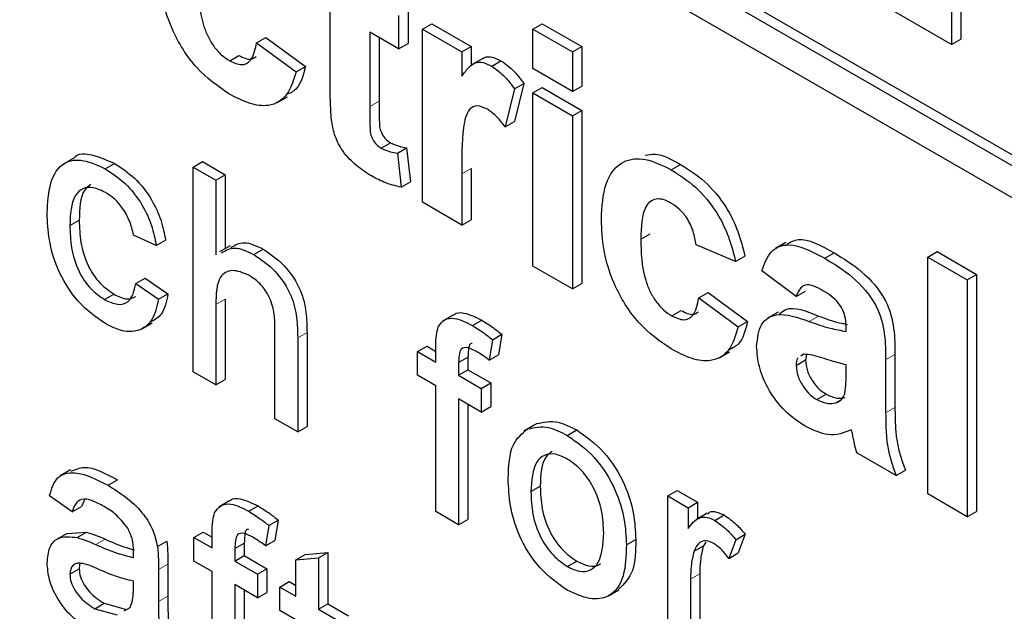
# Paper-space layout 'Blatt2' of a CAD drawing. Header units: millimetres. Extents: x 5 to 418, y 2 to 292.
# Tile 24 of 124: x 115.538 to 116.782, y 175.286 to 176.034. Entities that reach past the tile are written whole.
import ezdxf

# ---------------------------------------------------------------- set-up
doc = ezdxf.new("R2010")
doc.units = ezdxf.units.MM

psp = doc.layouts.new('Blatt2')

# ---------------------------------------------------------------- linework, layer by layer
at = {"color": 7, "linetype": 'Continuous', "lineweight": 25}
for p, q in [((113.7367, 177.6269), (118.1914, 175.0552)), ((113.7249, 177.6201), (118.1914, 175.0416)), ((118.1914, 175.0008), (113.7249, 177.5793)), ((116.7267, 176.4859), (116.7267, 176.0096)), ((116.7149, 176.4791), (116.7149, 176.0028)), ((115.9305, 175.9501), (115.9305, 176.047)), ((116.0287, 176.0461), (116.0287, 176.0039)), ((116.7149, 176.0028), (116.6356, 176.0486)), ((116.0169, 176.0393), (116.0169, 175.9971)), ((116.0468, 176.022), (116.0586, 176.0288)), ((116.0468, 175.8033), (116.0468, 176.022)), ((116.0468, 176.022), (116.0967, 175.9933)), ((116.0586, 176.0288), (116.1085, 176.0001)), ((116.1864, 176.0221), (116.1982, 176.0289)), ((116.1864, 175.9722), (116.1864, 176.0221)), ((116.1864, 176.0221), (116.2363, 175.9933)), ((116.1982, 176.0289), (116.2481, 176.0001)), ((115.8374, 176.0048), (115.8492, 176.0116)), ((115.8492, 176.0116), (115.8991, 175.9751)), ((116.0169, 175.9971), (115.9804, 176.0182)), ((115.9804, 176.0182), (115.9804, 175.9242)), ((115.9921, 176.0114), (115.9921, 175.931)), ((116.7149, 176.0028), (116.7267, 176.0096)), ((115.8374, 176.0048), (115.8873, 175.9683)), ((116.0169, 175.9971), (116.0287, 176.0039)), ((116.0967, 175.9933), (116.1085, 176.0001)), ((116.1085, 176.0001), (116.1085, 175.9759)), ((116.2363, 175.9933), (116.2481, 176.0001)), ((116.2481, 176.0001), (116.2481, 175.9502)), ((115.8035, 175.9821), (115.8152, 175.9889)), ((116.0967, 175.9933), (116.0967, 175.9627)), ((116.123, 175.9851), (116.1098, 175.9775)), ((116.2363, 175.9933), (116.2363, 175.9434)), ((115.8873, 175.9683), (115.8991, 175.9751)), ((116.1344, 175.9754), (116.1461, 175.9822)), ((116.2363, 175.9434), (116.1864, 175.9722)), ((116.1632, 175.9466), (116.1515, 175.8986)), ((116.1632, 175.9466), (116.175, 175.9534)), ((116.175, 175.9534), (116.1633, 175.9054)), ((116.1864, 175.9415), (116.1982, 175.9483)), ((116.1982, 175.9483), (116.2481, 175.9195)), ((116.2363, 175.9434), (116.2481, 175.9502)), ((115.8631, 175.9291), (115.8764, 175.9368)), ((116.1864, 175.9415), (116.2363, 175.9127)), ((116.1864, 175.7227), (116.1864, 175.9415)), ((116.2363, 175.9127), (116.2481, 175.9195)), ((116.2363, 175.9127), (116.2363, 175.6939)), ((116.2481, 175.9195), (116.2481, 175.7007)), ((116.1515, 175.8986), (116.1633, 175.9054)), ((115.9946, 175.8718), (116.0064, 175.8786)), ((116.0153, 175.8654), (116.027, 175.8722)), ((116.027, 175.8722), (116.032, 175.8292)), ((115.6065, 175.8593), (115.5933, 175.8517)), ((116.0153, 175.8654), (116.0202, 175.8224)), ((115.6464, 175.8456), (115.6582, 175.8524)), ((115.7573, 175.8479), (115.7691, 175.8547)), ((115.7573, 175.5893), (115.7573, 175.8479)), ((115.7573, 175.8479), (115.786, 175.8313)), ((115.7691, 175.8547), (115.7978, 175.8381)), ((116.3612, 175.8444), (116.373, 175.8512)), ((115.786, 175.8313), (115.7978, 175.8381)), ((115.7978, 175.8381), (115.7978, 175.7447)), ((116.0967, 175.8394), (116.0967, 175.7745)), ((116.1085, 175.8462), (116.1085, 175.7813)), ((115.786, 175.8313), (115.786, 175.7369)), ((116.0202, 175.8224), (116.032, 175.8292)), ((116.0967, 175.7745), (116.0468, 175.8033)), ((115.6017, 175.7738), (115.6135, 175.7806)), ((116.0967, 175.7745), (116.1085, 175.7813)), ((115.7108, 175.7488), (115.6821, 175.762)), ((116.3227, 175.7566), (116.3345, 175.7634)), ((115.7108, 175.7488), (115.7226, 175.7556)), ((115.8041, 175.7483), (115.7908, 175.7407)), ((116.4424, 175.7284), (116.3925, 175.7495)), ((116.506, 175.7526), (116.4927, 175.7449)), ((115.834, 175.7373), (115.8458, 175.7441)), ((116.4424, 175.7284), (116.4542, 175.7352)), ((116.5549, 175.7326), (116.5667, 175.7394)), ((116.685, 175.7342), (116.6968, 175.741)), ((116.6968, 175.741), (116.7467, 175.7122)), ((116.2363, 175.6939), (116.1864, 175.7227)), ((116.685, 175.4348), (116.685, 175.7342)), ((116.685, 175.7342), (116.7349, 175.7054)), ((116.5188, 175.6843), (116.4756, 175.7169)), ((116.7349, 175.7054), (116.7467, 175.7122)), ((116.7467, 175.7122), (116.7467, 175.4128)), ((115.685, 175.7007), (115.6968, 175.7075)), ((115.685, 175.7007), (115.7137, 175.6808)), ((115.6968, 175.7075), (115.7255, 175.6876)), ((116.2363, 175.6939), (116.2481, 175.7007)), ((116.7349, 175.7054), (116.7349, 175.406)), ((115.6455, 175.6804), (115.6573, 175.6872)), ((115.7137, 175.6808), (115.7255, 175.6876)), ((116.3959, 175.6824), (116.4076, 175.6892)), ((116.4076, 175.6892), (116.4575, 175.6527)), ((116.5188, 175.6843), (116.5306, 175.6911)), ((115.786, 175.6741), (115.786, 175.5728)), ((115.7978, 175.6809), (115.7978, 175.5796)), ((116.3959, 175.6824), (116.4457, 175.6459)), ((116.0858, 175.6609), (116.0725, 175.6533)), ((116.3619, 175.6598), (116.3737, 175.6666)), ((116.496, 175.6647), (116.4828, 175.657)), ((115.6925, 175.6433), (115.7058, 175.651)), ((116.11, 175.6476), (116.1218, 175.6544)), ((116.4457, 175.6459), (116.4575, 175.6527)), ((115.8607, 175.5297), (115.8607, 175.6471)), ((115.9012, 175.639), (115.9012, 175.5199)), ((116.1354, 175.6297), (116.1472, 175.6365)), ((116.1472, 175.6365), (116.1431, 175.6106)), ((116.582, 175.6402), (116.582, 175.6456)), ((115.8894, 175.6322), (115.8894, 175.5131)), ((116.1354, 175.6297), (116.1313, 175.6038)), ((116.0409, 175.6146), (116.0527, 175.6214)), ((116.0409, 175.5847), (116.0409, 175.6146)), ((116.0409, 175.6146), (116.0639, 175.6013)), ((116.0527, 175.6214), (116.0639, 175.6149)), ((116.0639, 175.6013), (116.0639, 175.6205)), ((116.1313, 175.6038), (116.1431, 175.6106)), ((116.4215, 175.6067), (116.4348, 175.6144)), ((116.528, 175.6113), (116.5249, 175.609)), ((116.5321, 175.6109), (116.5306, 175.6041)), ((116.6436, 175.6111), (116.6436, 175.5439)), ((116.0926, 175.6008), (116.1044, 175.6076)), ((116.0926, 175.6008), (116.0926, 175.5847)), ((116.1044, 175.6076), (116.1044, 175.5915)), ((116.5188, 175.5973), (116.5306, 175.6041)), ((116.582, 175.5871), (116.582, 175.5979)), ((116.6319, 175.6043), (116.6319, 175.5371)), ((115.786, 175.5728), (115.7573, 175.5893)), ((116.0926, 175.5847), (116.1044, 175.5915)), ((116.1044, 175.5915), (116.1331, 175.575)), ((115.786, 175.5728), (115.7978, 175.5796)), ((116.0639, 175.5715), (116.0409, 175.5847)), ((116.0926, 175.5847), (116.1213, 175.5682)), ((116.1213, 175.5682), (116.1331, 175.575)), ((116.1331, 175.575), (116.1331, 175.5451)), ((116.0639, 175.4124), (116.0639, 175.5715)), ((116.1213, 175.5682), (116.1213, 175.5383)), ((116.5449, 175.5541), (116.5567, 175.5609)), ((116.1213, 175.5383), (116.0926, 175.5549)), ((116.0926, 175.5549), (116.0926, 175.3958)), ((116.569, 175.5499), (116.5747, 175.5532)), ((116.1044, 175.5481), (116.1044, 175.4026)), ((116.1213, 175.5383), (116.1331, 175.5451)), ((115.8894, 175.5131), (115.8607, 175.5297)), ((116.1798, 175.5169), (116.1916, 175.5237)), ((115.8894, 175.5131), (115.9012, 175.5199)), ((116.1882, 175.5219), (116.175, 175.5143)), ((116.2299, 175.5088), (116.2417, 175.5156)), ((116.6452, 175.4579), (116.5953, 175.4866)), ((115.6026, 175.4652), (115.5893, 175.4576)), ((116.6452, 175.4579), (116.6569, 175.4647)), ((115.65, 175.4457), (115.6618, 175.4525)), ((116.1839, 175.4377), (116.1957, 175.4445)), ((116.3567, 175.4323), (116.3685, 175.4391)), ((116.3685, 175.4391), (116.3943, 175.4242)), ((115.6046, 175.4123), (115.5759, 175.4322)), ((115.6201, 175.4273), (115.6164, 175.4191)), ((115.8033, 175.4262), (115.7901, 175.4186)), ((116.3567, 175.2433), (116.3567, 175.4323)), ((116.3567, 175.4323), (116.3826, 175.4173)), ((116.3826, 175.4173), (116.3943, 175.4242)), ((116.3943, 175.4242), (116.3943, 175.4034)), ((116.7349, 175.406), (116.685, 175.4348)), ((115.6046, 175.4123), (115.6164, 175.4191)), ((115.8275, 175.4129), (115.8393, 175.4197)), ((116.0926, 175.3958), (116.0639, 175.4124)), ((116.3826, 175.4173), (116.3826, 175.391)), ((116.7349, 175.406), (116.7467, 175.4128)), ((115.8529, 175.395), (115.8647, 175.4018)), ((115.8647, 175.4018), (115.8607, 175.3759)), ((116.0926, 175.3958), (116.1044, 175.4026)), ((116.4065, 175.4103), (116.3932, 175.4027)), ((116.416, 175.4014), (116.4278, 175.4082)), ((115.7584, 175.3798), (115.7702, 175.3866)), ((115.7702, 175.3866), (115.7814, 175.3802)), ((115.8529, 175.395), (115.8489, 175.3691)), ((115.5982, 175.385), (115.585, 175.3774)), ((115.5982, 175.385), (115.6228, 175.3865)), ((115.6111, 175.3797), (115.6228, 175.3865)), ((115.7123, 175.3684), (115.7241, 175.3752)), ((115.7584, 175.35), (115.7584, 175.3798)), ((115.7584, 175.3798), (115.7814, 175.3666)), ((115.7814, 175.3666), (115.7814, 175.3858)), ((115.8489, 175.3691), (115.8607, 175.3759)), ((116.3045, 175.3706), (116.3163, 175.3774)), ((116.4428, 175.377), (116.4339, 175.3534)), ((116.4428, 175.377), (116.4546, 175.3838)), ((116.4546, 175.3838), (116.4457, 175.3602)), ((115.8101, 175.366), (115.8219, 175.3728)), ((115.8101, 175.366), (115.8101, 175.35)), ((115.8219, 175.3728), (115.8219, 175.3568)), ((116.3899, 175.3624), (116.4017, 175.3692)), ((116.4049, 175.374), (116.4017, 175.3692)), ((115.7814, 175.3368), (115.7584, 175.35)), ((115.8101, 175.35), (115.8219, 175.3568)), ((115.8101, 175.35), (115.8388, 175.3334)), ((115.8219, 175.3568), (115.8506, 175.3402)), ((115.8871, 175.3516), (115.8989, 175.3584)), ((115.8871, 175.3516), (115.9158, 175.3539)), ((115.8871, 175.3056), (115.8871, 175.3516)), ((115.8989, 175.3584), (115.9276, 175.3607)), ((115.9158, 175.3539), (115.9276, 175.3607)), ((115.9158, 175.3539), (115.9158, 175.289)), ((115.9276, 175.3607), (115.9276, 175.2958)), ((116.2299, 175.343), (116.2417, 175.3498)), ((116.4339, 175.3534), (116.4457, 175.3602)), ((115.6017, 175.3333), (115.6135, 175.3401)), ((115.7137, 175.3392), (115.7137, 175.2988)), ((115.7255, 175.346), (115.7255, 175.3056)), ((115.8388, 175.3334), (115.8506, 175.3402)), ((115.8506, 175.3402), (115.8506, 175.3104)), ((115.682, 175.3149), (115.6821, 175.3245)), ((115.7814, 175.1776), (115.7814, 175.3368)), ((115.8388, 175.3334), (115.8388, 175.3036)), ((116.3854, 175.3271), (116.3854, 175.2267)), ((116.3972, 175.3339), (116.3972, 175.2335)), ((115.8388, 175.3036), (115.8101, 175.3202)), ((115.8101, 175.3202), (115.8101, 175.1611)), ((115.8219, 175.3134), (115.8219, 175.1679)), ((115.867, 175.3172), (115.8788, 175.324)), ((115.867, 175.2874), (115.867, 175.3172)), ((115.867, 175.3172), (115.8871, 175.3056)), ((115.8788, 175.324), (115.8871, 175.3192)), ((116.2817, 175.3059), (116.295, 175.3136)), ((115.8388, 175.3036), (115.8506, 175.3104)), ((115.6331, 175.2898), (115.6449, 175.2966)), ((115.6331, 175.2898), (115.6614, 175.282)), ((115.6449, 175.2966), (115.6731, 175.2888)), ((115.6703, 175.287), (115.6777, 175.2912)), ((115.8871, 175.2758), (115.867, 175.2874)), ((115.9158, 175.289), (115.9276, 175.2958)), ((115.9158, 175.289), (115.9416, 175.2741)), ((115.9276, 175.2958), (115.9534, 175.2809))]:
    psp.add_line(p, q, dxfattribs=at)
at = {"color": 7, "linetype": 'Continuous', "lineweight": 18}
for p, q in [((115.9804, 175.9242), (115.9921, 175.931)), ((116.0967, 175.8394), (116.1085, 175.8462)), ((115.786, 175.6741), (115.7978, 175.6809)), ((116.5353, 175.6528), (116.547, 175.6596)), ((115.8894, 175.6322), (115.9012, 175.639)), ((116.6319, 175.6043), (116.6436, 175.6111)), ((116.6319, 175.5371), (116.6436, 175.5439)), ((115.6346, 175.3708), (115.6464, 175.3776)), ((115.7137, 175.3392), (115.7255, 175.346)), ((116.3854, 175.3271), (116.3972, 175.3339)), ((115.7137, 175.2988), (115.7255, 175.3056))]:
    psp.add_line(p, q, dxfattribs=at)
psp.add_arc((111.2455, 168.2923), 7.9725, 50.30384, 69.70154, dxfattribs=at)
at = {"color": 7, "linetype": 'Continuous', "lineweight": 25}
for points, knots in [([(115.8024, 175.9405), (115.7884, 175.9502), (115.7604, 175.9696), (115.73, 176.0189), (115.7162, 176.0655), (115.715, 176.0914), (115.7144, 176.1044)], [0, 0, 0, 0, 0.279707, 0.558485, 0.778934, 1, 1, 1, 1]), ([(115.7643, 176.079), (115.7646, 176.0621), (115.765, 176.041), (115.7754, 176.0134), (115.7831, 176.0003), (115.7928, 175.9892), (115.7999, 175.9845), (115.8035, 175.9821)], [0, 0, 0, 0, 0.499313, 0.62455, 0.749763, 0.874784, 1, 1, 1, 1]), ([(115.8035, 175.9821), (115.8087, 175.9798), (115.8191, 175.975), (115.8331, 175.9829), (115.8358, 175.9964), (115.8374, 176.0048)], [0, 0, 0, 0, 0.28016, 0.558978, 1, 1, 1, 1]), ([(115.8152, 175.9889), (115.8206, 175.9862), (115.8292, 175.9819), (115.8348, 175.9859), (115.8369, 175.9874)], [0, 0, 0, 0, 0.6281122, 1, 1, 1, 1]), ([(116.1232, 175.9848), (116.1239, 175.9853), (116.127, 175.9877), (116.135, 175.9874), (116.1424, 175.9839), (116.1461, 175.9822)], [0, 0, 0, 0, 0.119414, 0.559552, 1, 1, 1, 1]), ([(115.8991, 175.9751), (115.8963, 175.9639), (115.8921, 175.9469), (115.8794, 175.9411), (115.875, 175.9391)], [0, 0, 0, 0, 0.655166, 1, 1, 1, 1]), ([(116.0967, 175.9627), (116.0996, 175.9668), (116.1045, 175.9734), (116.113, 175.9803), (116.1232, 175.9808), (116.1306, 175.9772), (116.1344, 175.9754)], [0, 0, 0, 0, 0.340514, 0.560535, 0.78019, 1, 1, 1, 1]), ([(116.1344, 175.9754), (116.1402, 175.9712), (116.1507, 175.9637), (116.1594, 175.9518), (116.1632, 175.9466)], [0, 0, 0, 0, 0.559042, 1, 1, 1, 1]), ([(116.1461, 175.9822), (116.152, 175.978), (116.1625, 175.9705), (116.1711, 175.9587), (116.175, 175.9534)], [0, 0, 0, 0, 0.559042, 1, 1, 1, 1]), ([(115.8873, 175.9683), (115.8841, 175.9578), (115.8778, 175.9369), (115.8554, 175.9234), (115.8285, 175.9269), (115.8111, 175.936), (115.8024, 175.9405)], [0, 0, 0, 0, 0.280244, 0.559157, 0.779326, 1, 1, 1, 1]), ([(115.9321, 175.9077), (115.9315, 175.9158), (115.9304, 175.9302), (115.9305, 175.944), (115.9305, 175.9501)], [0, 0, 0, 0, 0.559821, 1, 1, 1, 1]), ([(115.9804, 175.9242), (115.9804, 175.9152), (115.9806, 175.9041), (115.9809, 175.8903), (115.9838, 175.8826), (115.9888, 175.8758), (115.9927, 175.8731), (115.9946, 175.8718)], [0, 0, 0, 0, 0.501041, 0.626248, 0.751082, 0.875377, 1, 1, 1, 1]), ([(115.9921, 175.931), (115.9922, 175.922), (115.9923, 175.9109), (115.9927, 175.8971), (115.9956, 175.8894), (116.0006, 175.8826), (116.0044, 175.8799), (116.0064, 175.8786)], [0, 0, 0, 0, 0.501041, 0.626248, 0.751082, 0.875377, 1, 1, 1, 1]), ([(116.1289, 175.9209), (116.1246, 175.9229), (116.1159, 175.9269), (116.1027, 175.9201), (116.0965, 175.8887), (116.0966, 175.8591), (116.0967, 175.8394)], [0, 0, 0, 0, 0.124672, 0.248774, 0.498061, 1, 1, 1, 1]), ([(116.1515, 175.8986), (116.1476, 175.9036), (116.1406, 175.9126), (116.1325, 175.9184), (116.1289, 175.9209)], [0, 0, 0, 0, 0.560294, 1, 1, 1, 1]), ([(115.9802, 175.8379), (115.9739, 175.842), (115.9615, 175.8502), (115.9451, 175.8682), (115.935, 175.8893), (115.9331, 175.9015), (115.9321, 175.9077)], [0, 0, 0, 0, 0.280585, 0.56042, 0.779437, 1, 1, 1, 1]), ([(115.9946, 175.8718), (115.9985, 175.8701), (116.0056, 175.867), (116.0123, 175.8659), (116.0153, 175.8654)], [0, 0, 0, 0, 0.559508, 1, 1, 1, 1]), ([(116.0064, 175.8786), (116.0103, 175.8769), (116.0174, 175.8738), (116.0241, 175.8727), (116.027, 175.8722)], [0, 0, 0, 0, 0.559508, 1, 1, 1, 1]), ([(115.6067, 175.8591), (115.6068, 175.8593), (115.6115, 175.8662), (115.6311, 175.8642), (115.6492, 175.8563), (115.6582, 175.8524)], [0, 0, 0, 0, 0.011465, 0.505148, 1, 1, 1, 1]), ([(116.2729, 175.782), (116.2737, 175.7977), (116.2755, 175.829), (116.2966, 175.8567), (116.3282, 175.8607), (116.3502, 175.8498), (116.3612, 175.8444)], [0, 0, 0, 0, 0.280707, 0.559643, 0.779504, 1, 1, 1, 1]), ([(116.3283, 175.8627), (116.3323, 175.8636), (116.3455, 175.8663), (116.3617, 175.8574), (116.373, 175.8512)], [0, 0, 0, 0, 0.305493, 1, 1, 1, 1]), ([(115.573, 175.7895), (115.5737, 175.8028), (115.5752, 175.8293), (115.5914, 175.8553), (115.6185, 175.8586), (115.6371, 175.8499), (115.6464, 175.8456)], [0, 0, 0, 0, 0.280838, 0.55968, 0.779579, 1, 1, 1, 1]), ([(115.6582, 175.8524), (115.6667, 175.8468), (115.6837, 175.8357), (115.7046, 175.8091), (115.7177, 175.7809), (115.721, 175.764), (115.7226, 175.7556)], [0, 0, 0, 0, 0.280267, 0.559439, 0.779535, 1, 1, 1, 1]), ([(116.373, 175.8512), (116.3833, 175.8446), (116.4039, 175.8315), (116.43, 175.8003), (116.4464, 175.7663), (116.4516, 175.7456), (116.4542, 175.7352)], [0, 0, 0, 0, 0.280457, 0.559337, 0.779383, 1, 1, 1, 1]), ([(115.6464, 175.8456), (115.6549, 175.84), (115.6719, 175.8289), (115.6928, 175.8023), (115.7059, 175.774), (115.7092, 175.7572), (115.7108, 175.7488)], [0, 0, 0, 0, 0.280267, 0.559439, 0.779535, 1, 1, 1, 1]), ([(116.0202, 175.8224), (116.0129, 175.8241), (115.9998, 175.8272), (115.9862, 175.8346), (115.9802, 175.8379)], [0, 0, 0, 0, 0.559729, 1, 1, 1, 1]), ([(116.3612, 175.8444), (116.3715, 175.8378), (116.3921, 175.8247), (116.4182, 175.7935), (116.4346, 175.7595), (116.4398, 175.7388), (116.4424, 175.7284)], [0, 0, 0, 0, 0.280457, 0.559337, 0.779383, 1, 1, 1, 1]), ([(115.6466, 175.8157), (115.6414, 175.8182), (115.6309, 175.8233), (115.6172, 175.8215), (115.6032, 175.8082), (115.6023, 175.788), (115.6017, 175.7738)], [0, 0, 0, 0, 0.187089, 0.37388, 0.56073, 1, 1, 1, 1]), ([(115.6283, 175.8258), (115.6253, 175.8235), (115.6143, 175.8151), (115.6139, 175.7952), (115.6135, 175.7806)], [0, 0, 0, 0, 0.265832, 1, 1, 1, 1]), ([(115.6821, 175.762), (115.6807, 175.768), (115.6778, 175.7799), (115.6685, 175.7963), (115.6576, 175.8086), (115.6503, 175.8133), (115.6466, 175.8157)], [0, 0, 0, 0, 0.280213, 0.559476, 0.779649, 1, 1, 1, 1]), ([(116.3608, 175.8024), (116.3575, 175.8041), (116.3509, 175.8074), (116.3417, 175.8079), (116.3342, 175.8047), (116.3235, 175.7913), (116.3231, 175.772), (116.3227, 175.7566)], [0, 0, 0, 0, 0.125319, 0.250544, 0.375796, 0.501063, 1, 1, 1, 1]), ([(116.3925, 175.7495), (116.3916, 175.7552), (116.3897, 175.7665), (116.3819, 175.783), (116.3715, 175.7955), (116.3644, 175.8001), (116.3608, 175.8024)], [0, 0, 0, 0, 0.280561, 0.559648, 0.7796, 1, 1, 1, 1]), ([(115.6465, 175.65), (115.6346, 175.6583), (115.6108, 175.6749), (115.5854, 175.7171), (115.5743, 175.7566), (115.5735, 175.7785), (115.573, 175.7895)], [0, 0, 0, 0, 0.279595, 0.558341, 0.778834, 1, 1, 1, 1]), ([(115.6017, 175.7738), (115.602, 175.7647), (115.6026, 175.7464), (115.6107, 175.7177), (115.6271, 175.6932), (115.6394, 175.6847), (115.6455, 175.6804)], [0, 0, 0, 0, 0.281276, 0.560536, 0.78011, 1, 1, 1, 1]), ([(115.6135, 175.7806), (115.6138, 175.7715), (115.6144, 175.7532), (115.6225, 175.7245), (115.6389, 175.7), (115.6512, 175.6915), (115.6573, 175.6872)], [0, 0, 0, 0, 0.281276, 0.560536, 0.78011, 1, 1, 1, 1]), ([(116.3609, 175.6181), (116.3468, 175.6278), (116.3189, 175.6472), (116.2885, 175.6965), (116.2746, 175.7431), (116.2734, 175.769), (116.2729, 175.782)], [0, 0, 0, 0, 0.279707, 0.558485, 0.778934, 1, 1, 1, 1]), ([(115.8051, 175.7463), (115.8103, 175.7493), (115.8215, 175.7558), (115.8374, 175.7482), (115.8458, 175.7441)], [0, 0, 0, 0, 0.470183, 1, 1, 1, 1]), ([(116.3227, 175.7566), (116.323, 175.7398), (116.3234, 175.7187), (116.3338, 175.691), (116.3415, 175.6779), (116.3513, 175.6668), (116.3583, 175.6621), (116.3619, 175.6598)], [0, 0, 0, 0, 0.499313, 0.62455, 0.749763, 0.874784, 1, 1, 1, 1]), ([(116.4756, 175.7169), (116.4789, 175.7258), (116.4853, 175.7435), (116.5136, 175.7544), (116.5392, 175.7409), (116.5549, 175.7326)], [0, 0, 0, 0, 0.280773, 0.5598442, 1, 1, 1, 1]), ([(116.5071, 175.7504), (116.5117, 175.753), (116.5275, 175.7617), (116.5505, 175.7486), (116.5667, 175.7394)], [0, 0, 0, 0, 0.294246, 1, 1, 1, 1]), ([(115.7933, 175.7395), (115.7985, 175.7425), (115.8097, 175.749), (115.8256, 175.7414), (115.834, 175.7373)], [0, 0, 0, 0, 0.470183, 1, 1, 1, 1]), ([(115.834, 175.7373), (115.8431, 175.7312), (115.8612, 175.719), (115.8824, 175.6872), (115.8889, 175.6571), (115.8892, 175.6405), (115.8894, 175.6322)], [0, 0, 0, 0, 0.2803178, 0.5583395, 0.7785536, 1, 1, 1, 1]), ([(115.8458, 175.7441), (115.8549, 175.738), (115.8729, 175.7258), (115.8942, 175.694), (115.9007, 175.6639), (115.901, 175.6473), (115.9012, 175.639)], [0, 0, 0, 0, 0.2803178, 0.5583395, 0.7785536, 1, 1, 1, 1]), ([(116.5667, 175.7394), (116.5783, 175.7324), (116.6014, 175.7186), (116.6334, 175.6831), (116.6436, 175.6426), (116.6436, 175.6217), (116.6436, 175.6111)], [0, 0, 0, 0, 0.281738, 0.560028, 0.778339, 1, 1, 1, 1]), ([(116.5549, 175.7326), (116.5665, 175.7256), (116.5896, 175.7118), (116.6216, 175.6763), (116.6318, 175.6358), (116.6319, 175.6149), (116.6319, 175.6043)], [0, 0, 0, 0, 0.281738, 0.560028, 0.778339, 1, 1, 1, 1]), ([(115.8276, 175.7112), (115.8204, 175.7142), (115.8062, 175.72), (115.7868, 175.7088), (115.7863, 175.6873), (115.786, 175.6741)], [0, 0, 0, 0, 0.280205, 0.55932, 1, 1, 1, 1]), ([(115.8607, 175.6471), (115.8605, 175.6535), (115.86, 175.6664), (115.8531, 175.6869), (115.8405, 175.7028), (115.8319, 175.7084), (115.8276, 175.7112)], [0, 0, 0, 0, 0.281222, 0.559777, 0.779378, 1, 1, 1, 1]), ([(115.6455, 175.6804), (115.6511, 175.6778), (115.6623, 175.6725), (115.6794, 175.6772), (115.6829, 175.6918), (115.685, 175.7007)], [0, 0, 0, 0, 0.280899, 0.560906, 1, 1, 1, 1]), ([(116.5499, 175.6932), (116.5459, 175.6953), (116.5381, 175.6995), (116.525, 175.6988), (116.5212, 175.6898), (116.5188, 175.6843)], [0, 0, 0, 0, 0.281245, 0.560563, 1, 1, 1, 1]), ([(115.6573, 175.6872), (115.663, 175.6844), (115.6735, 175.6792), (115.6813, 175.6827), (115.6848, 175.6843)], [0, 0, 0, 0, 0.548596, 1, 1, 1, 1]), ([(115.7255, 175.6876), (115.7236, 175.678), (115.7204, 175.6617), (115.7093, 175.6552), (115.7048, 175.6525)], [0, 0, 0, 0, 0.5938991, 1, 1, 1, 1]), ([(116.582, 175.6456), (116.5819, 175.6491), (116.5816, 175.6561), (116.5783, 175.6679), (116.5672, 175.6831), (116.557, 175.6891), (116.5499, 175.6932)], [0, 0, 0, 0, 0.187536, 0.374316, 0.560024, 1, 1, 1, 1]), ([(114.0741, 175.6803), (114.1534, 175.6515), (114.3839, 175.5675), (114.7712, 175.3936), (115.235, 175.1452), (115.6996, 174.853), (116.0719, 174.5862), (116.2877, 174.415), (116.351, 174.3649)], [0, 0, 0, 0, 0.106109, 0.308603, 0.511101, 0.713584, 0.916095, 1, 1, 1, 1]), ([(115.7137, 175.6808), (115.7116, 175.6716), (115.7073, 175.653), (115.6899, 175.6399), (115.6684, 175.6392), (115.6538, 175.6464), (115.6465, 175.65)], [0, 0, 0, 0, 0.280202, 0.55951, 0.779586, 1, 1, 1, 1]), ([(116.3619, 175.6598), (116.3671, 175.6574), (116.3775, 175.6526), (116.3915, 175.6605), (116.3942, 175.6741), (116.3959, 175.6824)], [0, 0, 0, 0, 0.28016, 0.558978, 1, 1, 1, 1]), ([(116.0861, 175.6606), (116.0864, 175.6609), (116.0894, 175.6643), (116.1019, 175.6643), (116.1142, 175.6582), (116.1218, 175.6544)], [0, 0, 0, 0, 0.041167, 0.414036, 1, 1, 1, 1]), ([(116.3737, 175.6666), (116.3791, 175.6639), (116.3876, 175.6596), (116.3933, 175.6635), (116.3954, 175.665)], [0, 0, 0, 0, 0.628112, 1, 1, 1, 1]), ([(116.469, 175.6213), (116.4701, 175.6314), (116.4722, 175.6517), (116.4972, 175.6661), (116.5208, 175.6578), (116.5353, 175.6528)], [0, 0, 0, 0, 0.279667, 0.558309, 1, 1, 1, 1]), ([(116.4974, 175.6623), (116.5001, 175.6644), (116.5122, 175.674), (116.5318, 175.6659), (116.547, 175.6596)], [0, 0, 0, 0, 0.21796, 1, 1, 1, 1]), ([(116.0669, 175.6458), (116.0694, 175.6493), (116.0743, 175.6563), (116.0897, 175.658), (116.1023, 175.6516), (116.11, 175.6476)], [0, 0, 0, 0, 0.279458, 0.559661, 1, 1, 1, 1]), ([(116.11, 175.6476), (116.1148, 175.6446), (116.1233, 175.6393), (116.1317, 175.6326), (116.1354, 175.6297)], [0, 0, 0, 0, 0.559945, 1, 1, 1, 1]), ([(116.1218, 175.6544), (116.1266, 175.6514), (116.1351, 175.6461), (116.1435, 175.6394), (116.1472, 175.6365)], [0, 0, 0, 0, 0.559945, 1, 1, 1, 1]), ([(116.4575, 175.6527), (116.4548, 175.6416), (116.4505, 175.6245), (116.4378, 175.6187), (116.4334, 175.6168)], [0, 0, 0, 0, 0.655166, 1, 1, 1, 1]), ([(116.5353, 175.6528), (116.5441, 175.6497), (116.56, 175.6441), (116.5753, 175.6414), (116.582, 175.6402)], [0, 0, 0, 0, 0.560213, 1, 1, 1, 1]), ([(116.547, 175.6596), (116.5559, 175.6564), (116.5684, 175.6519), (116.5804, 175.6497), (116.5839, 175.649)], [0, 0, 0, 0, 0.713348, 1, 1, 1, 1]), ([(116.0639, 175.6205), (116.0639, 175.6257), (116.0639, 175.6348), (116.066, 175.6425), (116.0669, 175.6458)], [0, 0, 0, 0, 0.56037, 1, 1, 1, 1]), ([(116.4457, 175.6459), (116.4426, 175.6354), (116.4363, 175.6145), (116.4138, 175.601), (116.3869, 175.6045), (116.3695, 175.6136), (116.3609, 175.6181)], [0, 0, 0, 0, 0.280244, 0.559157, 0.779326, 1, 1, 1, 1]), ([(116.1099, 175.6249), (116.1091, 175.6248), (116.1059, 175.6245), (116.1049, 175.6167), (116.1045, 175.6106), (116.1044, 175.6076)], [0, 0, 0, 0, 0.131284, 0.564968, 1, 1, 1, 1]), ([(116.1153, 175.6147), (116.1117, 175.6167), (116.1046, 175.6205), (116.0953, 175.6195), (116.0929, 175.6102), (116.0927, 175.6039), (116.0926, 175.6008)], [0, 0, 0, 0, 0.281469, 0.5577195, 0.7785164, 1, 1, 1, 1]), ([(116.1313, 175.6038), (116.1284, 175.606), (116.123, 175.61), (116.1177, 175.6133), (116.1153, 175.6147)], [0, 0, 0, 0, 0.559924, 1, 1, 1, 1]), ([(116.531, 175.5199), (116.5221, 175.5258), (116.5044, 175.5375), (116.4831, 175.5662), (116.4708, 175.5961), (116.4696, 175.6129), (116.469, 175.6213)], [0, 0, 0, 0, 0.280489, 0.55953, 0.779597, 1, 1, 1, 1]), ([(116.582, 175.5979), (116.5759, 175.5995), (116.5657, 175.602), (116.5514, 175.6068), (116.5393, 175.6107), (116.5317, 175.6111), (116.528, 175.6113)], [0, 0, 0, 0, 0.3401931, 0.5603772, 0.7805083, 1, 1, 1, 1]), ([(116.5216, 175.6066), (116.5213, 175.6064), (116.519, 175.6049), (116.5189, 175.6009), (116.5188, 175.5973)], [0, 0, 0, 0, 0.130405, 1, 1, 1, 1]), ([(116.5306, 175.6041), (116.5311, 175.5996), (116.5321, 175.5904), (116.5393, 175.5769), (116.5479, 175.5667), (116.5537, 175.5629), (116.5567, 175.5609)], [0, 0, 0, 0, 0.279294, 0.55914, 0.779446, 1, 1, 1, 1]), ([(116.5188, 175.5973), (116.5193, 175.5928), (116.5203, 175.5836), (116.5275, 175.5701), (116.5361, 175.5599), (116.5419, 175.5561), (116.5449, 175.5541)], [0, 0, 0, 0, 0.279294, 0.55914, 0.779446, 1, 1, 1, 1]), ([(116.5802, 175.5615), (116.5808, 175.5661), (116.582, 175.5742), (116.582, 175.5832), (116.582, 175.5871)], [0, 0, 0, 0, 0.559676, 1, 1, 1, 1]), ([(116.5567, 175.5609), (116.5615, 175.5587), (116.5703, 175.5548), (116.5776, 175.5561), (116.5808, 175.5567)], [0, 0, 0, 0, 0.559341, 1, 1, 1, 1]), ([(116.569, 175.5499), (116.5718, 175.5511), (116.5768, 175.5533), (116.5791, 175.559), (116.5802, 175.5615)], [0, 0, 0, 0, 0.5598669, 1, 1, 1, 1]), ([(116.5449, 175.5541), (116.5498, 175.5519), (116.5585, 175.548), (116.5658, 175.5493), (116.569, 175.5499)], [0, 0, 0, 0, 0.559341, 1, 1, 1, 1]), ([(116.6319, 175.5371), (116.632, 175.5286), (116.6322, 175.5146), (116.634, 175.4943), (116.6386, 175.4761), (116.643, 175.4639), (116.6452, 175.4579)], [0, 0, 0, 0, 0.3401291, 0.5600693, 0.7799646, 1, 1, 1, 1]), ([(116.6436, 175.5439), (116.6438, 175.5354), (116.6439, 175.5215), (116.6458, 175.5011), (116.6503, 175.4829), (116.6547, 175.4707), (116.6569, 175.4647)], [0, 0, 0, 0, 0.3401291, 0.5600693, 0.7799646, 1, 1, 1, 1]), ([(116.1916, 175.5237), (116.2001, 175.5256), (116.2153, 175.529), (116.2336, 175.5197), (116.2417, 175.5156)], [0, 0, 0, 0, 0.559033, 1, 1, 1, 1]), ([(116.1552, 175.4541), (116.1558, 175.47), (116.157, 175.4983), (116.1729, 175.5112), (116.1798, 175.5169)], [0, 0, 0, 0, 0.560963, 1, 1, 1, 1]), ([(116.1798, 175.5169), (116.1883, 175.5188), (116.2035, 175.5222), (116.2218, 175.5129), (116.2299, 175.5088)], [0, 0, 0, 0, 0.559033, 1, 1, 1, 1]), ([(116.2417, 175.5156), (116.2535, 175.5073), (116.277, 175.4908), (116.3026, 175.4495), (116.3148, 175.4101), (116.3158, 175.3883), (116.3163, 175.3774)], [0, 0, 0, 0, 0.279556, 0.5586, 0.778991, 1, 1, 1, 1]), ([(116.5888, 175.516), (116.5794, 175.5122), (116.5625, 175.5053), (116.5406, 175.5154), (116.531, 175.5199)], [0, 0, 0, 0, 0.559709, 1, 1, 1, 1]), ([(116.5906, 175.5077), (116.5903, 175.5093), (116.5898, 175.512), (116.5891, 175.5148), (116.5888, 175.516)], [0, 0, 0, 0, 0.560047, 1, 1, 1, 1]), ([(116.2299, 175.5088), (116.2417, 175.5005), (116.2652, 175.484), (116.2908, 175.4427), (116.303, 175.4033), (116.304, 175.3815), (116.3045, 175.3706)], [0, 0, 0, 0, 0.279556, 0.5586, 0.778991, 1, 1, 1, 1]), ([(116.5953, 175.4866), (116.5943, 175.4906), (116.5926, 175.4976), (116.5912, 175.5046), (116.5906, 175.5077)], [0, 0, 0, 0, 0.559958, 1, 1, 1, 1]), ([(116.2109, 175.4885), (116.2081, 175.4865), (116.197, 175.4786), (116.1962, 175.459), (116.1957, 175.4445)], [0, 0, 0, 0, 0.2546432, 1, 1, 1, 1]), ([(116.2299, 175.4789), (116.2247, 175.4815), (116.2142, 175.4865), (116.2004, 175.4846), (116.1859, 175.4719), (116.1847, 175.4518), (116.1839, 175.4377)], [0, 0, 0, 0, 0.187137, 0.374025, 0.561097, 1, 1, 1, 1]), ([(116.2758, 175.3856), (116.2754, 175.3948), (116.2747, 175.4132), (116.2646, 175.4419), (116.2483, 175.466), (116.2361, 175.4746), (116.2299, 175.4789)], [0, 0, 0, 0, 0.2810641, 0.5603164, 0.7801741, 1, 1, 1, 1]), ([(115.5759, 175.4322), (115.5785, 175.441), (115.5838, 175.4584), (115.6121, 175.465), (115.6356, 175.4531), (115.65, 175.4457)], [0, 0, 0, 0, 0.2804297, 0.5593032, 1, 1, 1, 1]), ([(115.6035, 175.4634), (115.6087, 175.4657), (115.6248, 175.4727), (115.6469, 175.4607), (115.6618, 175.4525)], [0, 0, 0, 0, 0.323837, 1, 1, 1, 1]), ([(116.2299, 175.3132), (116.2179, 175.3216), (116.1939, 175.3384), (116.1679, 175.3809), (116.1566, 175.4208), (116.1557, 175.443), (116.1552, 175.4541)], [0, 0, 0, 0, 0.279616, 0.558371, 0.778858, 1, 1, 1, 1]), ([(115.65, 175.4457), (115.665, 175.4362), (115.6858, 175.4229), (115.7073, 175.3907), (115.7106, 175.3758), (115.7123, 175.3684)], [0, 0, 0, 0, 0.559253, 0.779195, 1, 1, 1, 1]), ([(116.1839, 175.4377), (116.1843, 175.4283), (116.1849, 175.4098), (116.1946, 175.3806), (116.2113, 175.3561), (116.2237, 175.3474), (116.2299, 175.343)], [0, 0, 0, 0, 0.281129, 0.560384, 0.780159, 1, 1, 1, 1]), ([(116.1957, 175.4445), (116.196, 175.4351), (116.1967, 175.4166), (116.2064, 175.3874), (116.2231, 175.3629), (116.2355, 175.3542), (116.2417, 175.3498)], [0, 0, 0, 0, 0.281129, 0.560384, 0.780159, 1, 1, 1, 1]), ([(115.6449, 175.4189), (115.64, 175.4215), (115.6302, 175.4268), (115.6167, 175.4297), (115.6084, 175.4228), (115.6059, 175.4158), (115.6046, 175.4123)], [0, 0, 0, 0, 0.280855, 0.559751, 0.7795, 1, 1, 1, 1]), ([(115.8036, 175.4258), (115.8039, 175.4262), (115.8069, 175.4296), (115.8194, 175.4295), (115.8318, 175.4234), (115.8393, 175.4197)], [0, 0, 0, 0, 0.041167, 0.414036, 1, 1, 1, 1]), ([(115.6747, 175.3917), (115.6695, 175.3981), (115.6602, 175.4096), (115.6496, 175.4161), (115.6449, 175.4189)], [0, 0, 0, 0, 0.557871, 1, 1, 1, 1]), ([(115.7845, 175.4111), (115.7869, 175.4146), (115.7918, 175.4215), (115.8073, 175.4233), (115.8198, 175.4168), (115.8275, 175.4129)], [0, 0, 0, 0, 0.279458, 0.559661, 1, 1, 1, 1]), ([(115.8275, 175.4129), (115.8323, 175.4099), (115.8409, 175.4046), (115.8493, 175.3979), (115.8529, 175.395)], [0, 0, 0, 0, 0.559945, 1, 1, 1, 1]), ([(115.8393, 175.4197), (115.8441, 175.4167), (115.8526, 175.4114), (115.861, 175.4047), (115.8647, 175.4018)], [0, 0, 0, 0, 0.559945, 1, 1, 1, 1]), ([(116.4071, 175.4095), (116.4078, 175.4103), (116.4105, 175.4132), (116.4181, 175.4126), (116.4245, 175.4096), (116.4278, 175.4082)], [0, 0, 0, 0, 0.1691554, 0.5845251, 1, 1, 1, 1]), ([(115.7814, 175.3858), (115.7814, 175.3909), (115.7815, 175.4001), (115.7835, 175.4077), (115.7845, 175.4111)], [0, 0, 0, 0, 0.56037, 1, 1, 1, 1]), ([(116.3826, 175.391), (116.3869, 175.3969), (116.3928, 175.4052), (116.4062, 175.406), (116.4127, 175.4029), (116.416, 175.4014)], [0, 0, 0, 0, 0.559599, 0.779772, 1, 1, 1, 1]), ([(116.416, 175.4014), (116.4213, 175.3977), (116.4307, 175.3912), (116.4391, 175.3814), (116.4428, 175.377)], [0, 0, 0, 0, 0.559546, 1, 1, 1, 1]), ([(116.4278, 175.4082), (116.4331, 175.4045), (116.4425, 175.398), (116.4509, 175.3882), (116.4546, 175.3838)], [0, 0, 0, 0, 0.559546, 1, 1, 1, 1]), ([(115.6821, 175.362), (115.682, 175.3674), (115.6818, 175.3769), (115.6769, 175.3872), (115.6747, 175.3917)], [0, 0, 0, 0, 0.561903, 1, 1, 1, 1]), ([(115.8274, 175.3902), (115.8266, 175.3901), (115.8234, 175.3898), (115.8224, 175.382), (115.8221, 175.3759), (115.8219, 175.3728)], [0, 0, 0, 0, 0.131284, 0.564968, 1, 1, 1, 1]), ([(115.573, 175.348), (115.5736, 175.3546), (115.5749, 175.3679), (115.5875, 175.3823), (115.6021, 175.3807), (115.6111, 175.3797)], [0, 0, 0, 0, 0.280458, 0.560983, 1, 1, 1, 1]), ([(115.6111, 175.3797), (115.6154, 175.3783), (115.6232, 175.3757), (115.6312, 175.3723), (115.6346, 175.3708)], [0, 0, 0, 0, 0.5599184, 1, 1, 1, 1]), ([(115.6228, 175.3865), (115.6272, 175.3851), (115.635, 175.3825), (115.6429, 175.3791), (115.6464, 175.3776)], [0, 0, 0, 0, 0.5599184, 1, 1, 1, 1]), ([(115.6464, 175.3776), (115.6554, 175.3737), (115.6679, 175.3682), (115.68, 175.365), (115.6834, 175.3641)], [0, 0, 0, 0, 0.719639, 1, 1, 1, 1]), ([(115.7241, 175.3752), (115.7246, 175.3696), (115.7255, 175.3597), (115.7255, 175.3502), (115.7255, 175.346)], [0, 0, 0, 0, 0.5598174, 1, 1, 1, 1]), ([(115.8328, 175.38), (115.8292, 175.382), (115.8222, 175.3858), (115.8128, 175.3848), (115.8104, 175.3755), (115.8102, 175.3692), (115.8101, 175.366)], [0, 0, 0, 0, 0.281469, 0.557719, 0.778516, 1, 1, 1, 1]), ([(115.8489, 175.3691), (115.8459, 175.3713), (115.8406, 175.3753), (115.8352, 175.3786), (115.8328, 175.38)], [0, 0, 0, 0, 0.559924, 1, 1, 1, 1]), ([(116.2299, 175.343), (116.2352, 175.3405), (116.2459, 175.3355), (116.2596, 175.3378), (116.2739, 175.3509), (116.275, 175.3713), (116.2758, 175.3856)], [0, 0, 0, 0, 0.187044, 0.373945, 0.560983, 1, 1, 1, 1]), ([(116.3163, 175.3774), (116.3161, 175.3632), (116.3158, 175.3354), (116.3015, 175.321), (116.2946, 175.314)], [0, 0, 0, 0, 0.512915, 1, 1, 1, 1]), ([(116.4149, 175.3722), (116.4116, 175.3736), (116.4051, 175.3765), (116.3952, 175.3738), (116.3919, 175.3667), (116.3899, 175.3624)], [0, 0, 0, 0, 0.2803051, 0.5609106, 1, 1, 1, 1]), ([(115.6346, 175.3708), (115.6436, 175.3669), (115.6596, 175.36), (115.6751, 175.3561), (115.682, 175.3544)], [0, 0, 0, 0, 0.560185, 1, 1, 1, 1]), ([(115.682, 175.3544), (115.682, 175.3558), (115.682, 175.3584), (115.6821, 175.3609), (115.6821, 175.362)], [0, 0, 0, 0, 0.5600235, 1, 1, 1, 1]), ([(115.7123, 175.3684), (115.7128, 175.3628), (115.7137, 175.3529), (115.7137, 175.3434), (115.7137, 175.3392)], [0, 0, 0, 0, 0.5598174, 1, 1, 1, 1]), ([(116.3045, 175.3706), (116.3041, 175.3567), (116.3033, 175.3291), (116.2858, 175.3039), (116.2585, 175.3), (116.2395, 175.3088), (116.2299, 175.3132)], [0, 0, 0, 0, 0.281033, 0.559513, 0.779602, 1, 1, 1, 1]), ([(116.3899, 175.3624), (116.3884, 175.3563), (116.3858, 175.3453), (116.3856, 175.3327), (116.3854, 175.3271)], [0, 0, 0, 0, 0.559888, 1, 1, 1, 1]), ([(116.4017, 175.3692), (116.4002, 175.3631), (116.3976, 175.3521), (116.3973, 175.3395), (116.3972, 175.3339)], [0, 0, 0, 0, 0.559888, 1, 1, 1, 1]), ([(116.4339, 175.3534), (116.4306, 175.3577), (116.4248, 175.3654), (116.4179, 175.3701), (116.4149, 175.3722)], [0, 0, 0, 0, 0.560116, 1, 1, 1, 1]), ([(116.2417, 175.3498), (116.2469, 175.3474), (116.2574, 175.3426), (116.2681, 175.3431), (116.2717, 175.3466), (116.2722, 175.3471)], [0, 0, 0, 0, 0.465388, 0.930416, 1, 1, 1, 1]), ([(115.6266, 175.2637), (115.6191, 175.2685), (115.6041, 175.2781), (115.5856, 175.3014), (115.5746, 175.3268), (115.5735, 175.3409), (115.573, 175.348)], [0, 0, 0, 0, 0.280815, 0.55969, 0.779696, 1, 1, 1, 1]), ([(115.6389, 175.3391), (115.6307, 175.3428), (115.6205, 175.3475), (115.6096, 175.3471), (115.6053, 175.3446), (115.6023, 175.34), (115.6019, 175.3355), (115.6017, 175.3333)], [0, 0, 0, 0, 0.50028, 0.625326, 0.750269, 0.875147, 1, 1, 1, 1]), ([(115.6149, 175.3471), (115.6147, 175.3469), (115.6136, 175.3452), (115.6136, 175.3425), (115.6135, 175.3401)], [0, 0, 0, 0, 0.114706, 1, 1, 1, 1]), ([(115.6135, 175.3401), (115.6138, 175.3368), (115.6144, 175.3303), (115.6195, 175.3198), (115.6294, 175.3066), (115.6385, 175.3007), (115.6449, 175.2966)], [0, 0, 0, 0, 0.186565, 0.373467, 0.560613, 1, 1, 1, 1]), ([(115.6821, 175.3245), (115.6742, 175.3265), (115.66, 175.3301), (115.6453, 175.3363), (115.6389, 175.3391)], [0, 0, 0, 0, 0.5597597, 1, 1, 1, 1]), ([(115.6017, 175.3333), (115.602, 175.33), (115.6026, 175.3235), (115.6077, 175.313), (115.6176, 175.2998), (115.6267, 175.2939), (115.6331, 175.2898)], [0, 0, 0, 0, 0.186565, 0.373467, 0.560613, 1, 1, 1, 1]), ([(115.6777, 175.2912), (115.6792, 175.295), (115.6818, 175.302), (115.6819, 175.311), (115.682, 175.3149)], [0, 0, 0, 0, 0.558995, 1, 1, 1, 1]), ([(115.7255, 175.3056), (115.7255, 175.2961), (115.7256, 175.2805), (115.7261, 175.2585), (115.728, 175.2391), (115.732, 175.2254), (115.7341, 175.2186)], [0, 0, 0, 0, 0.340206, 0.560339, 0.780175, 1, 1, 1, 1]), ([(115.7137, 175.2988), (115.7137, 175.2893), (115.7138, 175.2737), (115.7144, 175.2517), (115.7162, 175.2323), (115.7203, 175.2186), (115.7223, 175.2118)], [0, 0, 0, 0, 0.340206, 0.560339, 0.780175, 1, 1, 1, 1])]:
    psp.add_open_spline(points, degree=3, knots=knots, dxfattribs=at)

doc.saveas('drawing.dxf')
